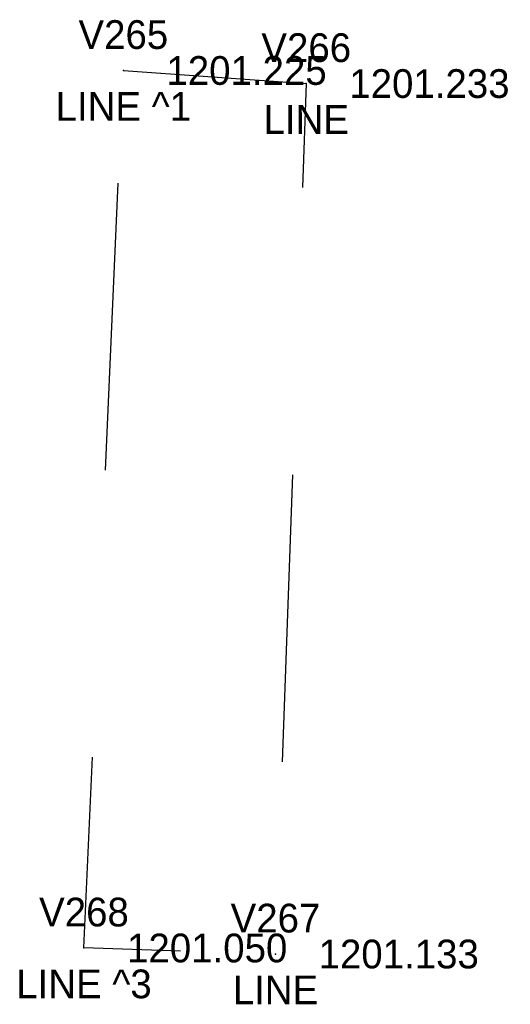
# Model space of a CAD drawing. Extents: x 0 to 213038, y 0 to 462006.
# Tile 63 of 107: x 167955.64 to 167959.06, y 436405.4 to 436412.25. Entities that reach past the tile are written whole.
import ezdxf
from ezdxf.enums import TextEntityAlignment as Align

# ---------------------------------------------------------------- set-up
doc = ezdxf.new("R2010")
doc.units = 0
doc.header["$LTSCALE"] = 20
doc.header["$MEASUREMENT"] = 0
doc.linetypes.add('X_Existing 3', pattern=[0.2, 0.1, -0.1])
for name, color, linetype in [('PNTDESC', 3, 'CONTINUOUS'), ('PNTELEV', 5, 'CONTINUOUS'), ('PNTNO', 7, 'CONTINUOUS'), ('PNTS_DTU-4-30-2025', 1, 'CONTINUOUS'), ('RD_X_MISC', 1, 'X_Existing 3')]:
    doc.layers.add(name, color=color, linetype=linetype)
doc.styles.add('PTXT', font='TXT')

# ---------------------------------------------------------------- blocks, each defined once
blk = doc.blocks.new('SRVPNO1')
at = {"layer": 'PNTDESC', "style": 'PTXT'}
blk.add_attdef('DESC2', text='', height=1, dxfattribs=at).set_placement((0, -1.75), align=Align.CENTER)
at = {"layer": 'PNTELEV', "style": 'PTXT'}
blk.add_attdef('ELEV2', (1.5, -0.5), '', height=1, dxfattribs=at)
at = {"layer": 'PNTNO', "style": 'PTXT'}
blk.add_attdef('PT#', text='', height=1, dxfattribs=at).set_placement((0, 0.75), align=Align.CENTER)

msp = doc.modelspace()

# ---------------------------------------------------------------- linework, layer by layer
at = {"layer": 'PNTS_DTU-4-30-2025'}
for p in [(167956.365, 436411.901, 1201.225), (167957.638, 436411.81, 1201.233), (167956.091, 436405.794, 1201.05), (167957.424, 436405.752, 1201.133)]:
    msp.add_point(p, dxfattribs=at)
at = {"layer": 'RD_X_MISC', "flags": 128}
msp.add_lwpolyline([(167956.365, 436411.901), (167957.638, 436411.81), (167957.424, 436405.752), (167956.091, 436405.794)], close=True, dxfattribs=at)
msp.add_lwpolyline([(167956.365, 436411.901), (167957.638, 436411.81), (167957.424, 436405.752), (167956.091, 436405.794)], close=True, dxfattribs=at)

# ---------------------------------------------------------------- block references
at = {"layer": 'PNTS_DTU-4-30-2025', "xscale": 0.2, "yscale": 0.2, "zscale": 0.2}
for p, values in [((167956.365, 436411.901, 1201.225), {'PT#': 'V265', 'ELEV2': '1201.225', 'DESC2': 'LINE ^ 1'}), ((167957.638, 436411.81, 1201.233), {'PT#': 'V266', 'ELEV2': '1201.233', 'DESC2': 'LINE'}), ((167956.091, 436405.794, 1201.05), {'PT#': 'V268', 'ELEV2': '1201.050', 'DESC2': 'LINE ^ 3'}), ((167957.424, 436405.752, 1201.133), {'PT#': 'V267', 'ELEV2': '1201.133', 'DESC2': 'LINE'})]:
    msp.add_blockref('SRVPNO1', p, dxfattribs=at).add_auto_attribs(values)

doc.saveas('drawing.dxf')
